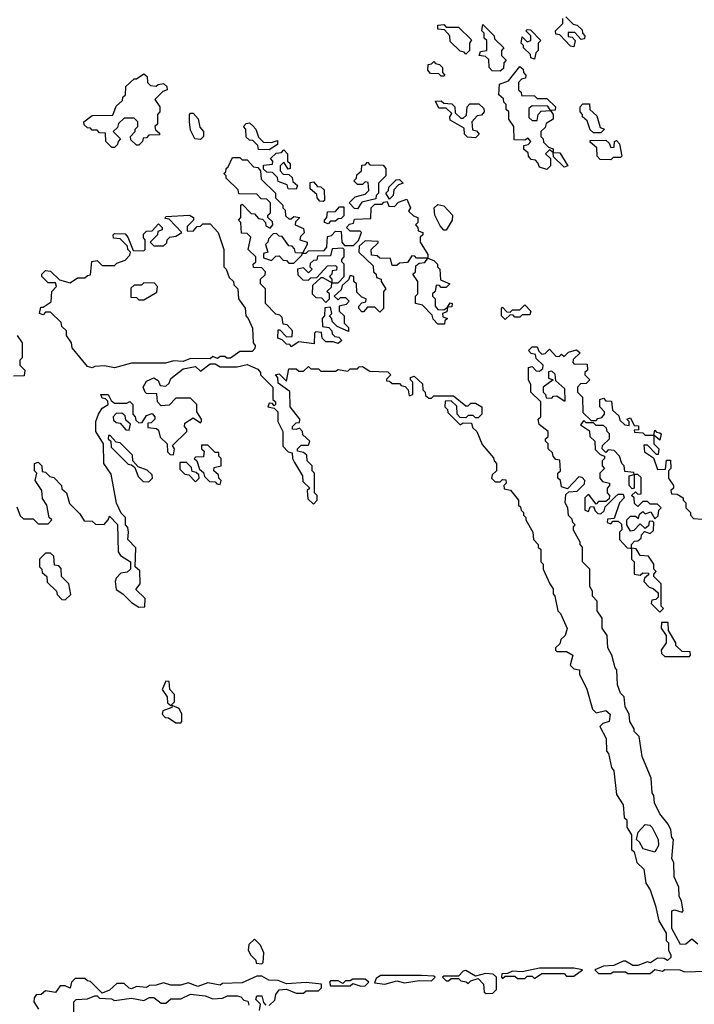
# Model space of a CAD drawing. Extents: x 2708302 to 2968450, y 494490 to 722710.
# Tile 163 of 256: x 2835760 to 2838505, y 667825 to 671830. Entities that reach past the tile are written whole.
import ezdxf

# ---------------------------------------------------------------- set-up
doc = ezdxf.new("R2010")
doc.units = 0

msp = doc.modelspace()

# ---------------------------------------------------------------- linework, layer by layer
at = {"layer": '0CON20XD'}
for points in [[(2837981.7, 671841.7), (2838011.7, 671811.7), (2838028.3, 671808.3), (2838048.3, 671788.3), (2838050, 671775), (2838060, 671765), (2838058.3, 671751.7), (2838045, 671750), (2838018.3, 671778.3), (2837991.7, 671778.3), (2837991.7, 671761.7), (2838008.3, 671758.3), (2838020, 671745), (2838015, 671720)], [(2837575, 671690), (2837568.3, 671698.3), (2837551.7, 671701.7), (2837511.7, 671741.7), (2837510, 671765), (2837488.3, 671788.3), (2837461.7, 671791.7), (2837461.7, 671808.3), (2837485, 671810), (2837495, 671800), (2837545, 671800), (2837598.3, 671748.3), (2837590, 671735), (2837590, 671705), (2837575, 671690)], [(2837715, 671620), (2837681.7, 671621.7), (2837670, 671635), (2837668.3, 671668.3), (2837655, 671680), (2837630, 671685), (2837635, 671700), (2837660, 671705), (2837660, 671745), (2837650, 671755), (2837650, 671775), (2837640, 671785), (2837645, 671810), (2837690, 671765), (2837691.7, 671751.7), (2837730, 671715), (2837720, 671705), (2837720, 671685), (2837740, 671665), (2837730, 671655), (2837728.3, 671631.7), (2837715, 671620)], [(2838015, 671720), (2838001.7, 671721.7), (2837958.3, 671768.3), (2837941.7, 671771.7), (2837940, 671785), (2837970, 671815), (2837970, 671835)], [(2837855, 671670), (2837840, 671675), (2837838.3, 671688.3), (2837810, 671715), (2837810, 671725), (2837800, 671735), (2837805, 671760), (2837825, 671740), (2837840, 671745), (2837840, 671765), (2837820, 671785), (2837825, 671790), (2837838.3, 671788.3), (2837880, 671745), (2837870, 671735), (2837870, 671705), (2837860, 671695), (2837855, 671670)], [(2837485, 671600), (2837475, 671600), (2837465, 671610), (2837431.7, 671611.7), (2837420, 671625), (2837421.7, 671648.3), (2837435, 671650), (2837445, 671660), (2837451.7, 671651.7), (2837468.3, 671648.3), (2837480, 671635), (2837480, 671615), (2837490, 671605), (2837485, 671600)], [(2837905, 671220), (2837875, 671230), (2837868.3, 671248.3), (2837858.3, 671258.3), (2837841.7, 671261.7), (2837830, 671275), (2837828.3, 671288.3), (2837811.7, 671301.7), (2837811.7, 671318.3), (2837828.3, 671321.7), (2837840, 671335), (2837828.3, 671348.3), (2837815, 671340), (2837771.7, 671341.7), (2837770, 671395), (2837750, 671425), (2837750, 671455), (2837740, 671465), (2837740, 671485), (2837730, 671495), (2837728.3, 671508.3), (2837710, 671525), (2837711.7, 671568.3), (2837748.3, 671581.7), (2837795, 671640), (2837808.3, 671628.3), (2837810, 671615), (2837820, 671605), (2837818.3, 671591.7), (2837801.7, 671588.3), (2837790, 671575), (2837790, 671545), (2837800, 671535), (2837801.7, 671521.7), (2837855, 671520), (2837865, 671510), (2837905, 671510), (2837940, 671475), (2837938.3, 671461.7), (2837920, 671460), (2837930, 671445), (2837930, 671425), (2837901.7, 671408.3), (2837898.3, 671391.7), (2837880, 671375), (2837880, 671355), (2837890, 671345), (2837891.7, 671331.7), (2837911.7, 671311.7), (2837930, 671305), (2837930, 671290), (2837958.3, 671288.3), (2837990, 671235), (2837975, 671230), (2837931.7, 671271.7), (2837930, 671290), (2837915, 671300), (2837900, 671285), (2837920, 671265), (2837920, 671235), (2837905, 671220)], [(2836145, 671310), (2836135, 671310), (2836110, 671335), (2836108.3, 671368.3), (2836085, 671370), (2836075, 671380), (2836055, 671380), (2836048.3, 671388.3), (2836035, 671390), (2836021.7, 671401.7), (2836020, 671415), (2836055, 671440), (2836138.3, 671441.7), (2836151.7, 671478.3), (2836178.3, 671501.7), (2836180, 671515), (2836190, 671525), (2836191.7, 671558.3), (2836225, 671590), (2836235, 671590), (2836265, 671610), (2836278.3, 671598.3), (2836280, 671575), (2836291.7, 671561.7), (2836315, 671560), (2836323, 671567), (2836345, 671570), (2836358.3, 671558.3), (2836360, 671545), (2836341.7, 671538.3), (2836310, 671505), (2836330, 671475), (2836330, 671455), (2836320, 671445), (2836320, 671405), (2836310, 671395), (2836311.7, 671381.7), (2836328.3, 671368.3), (2836328.3, 671361.7), (2836285, 671360), (2836275, 671350), (2836261.7, 671348.3), (2836260, 671335), (2836245, 671320), (2836235, 671320), (2836211.7, 671341.7), (2836210, 671355), (2836230, 671375), (2836230, 671385), (2836240, 671395), (2836240, 671415), (2836225, 671430), (2836185, 671430), (2836161.7, 671408.3), (2836158.3, 671391.7), (2836140, 671375), (2836170, 671345), (2836160, 671335), (2836158.3, 671321.7), (2836145, 671310)], [(2837615, 671350), (2837581.7, 671351.7), (2837570, 671365), (2837568.3, 671388.3), (2837511.7, 671421.7), (2837510, 671435), (2837518.3, 671448.3), (2837495, 671470), (2837465, 671470), (2837451.7, 671498.3), (2837475, 671500), (2837485, 671490), (2837518.3, 671488.3), (2837530, 671475), (2837531.7, 671451.7), (2837555, 671430), (2837565, 671430), (2837578.3, 671441.7), (2837580, 671475), (2837591.7, 671488.3), (2837628.3, 671488.3), (2837648.3, 671468.3), (2837650, 671455), (2837638.3, 671441.7), (2837621.7, 671438.3), (2837600, 671415), (2837601.7, 671381.7), (2837618.3, 671378.3), (2837630, 671365), (2837615, 671350)], [(2837865, 671420), (2837870, 671445), (2837881.7, 671458.3), (2837920, 671460), (2837908.3, 671478.3), (2837845, 671480), (2837831.7, 671468.3), (2837831.7, 671431.7), (2837845, 671420), (2837865, 671420)], [(2838125, 671370), (2838095, 671370), (2838081.7, 671381.7), (2838068.3, 671418.3), (2838050, 671435), (2838050, 671445), (2838040, 671455), (2838040, 671475), (2838051.7, 671488.3), (2838078.3, 671488.3), (2838080, 671465), (2838108.3, 671438.3), (2838121.7, 671391.7), (2838140, 671385), (2838125, 671370)], [(2836495, 671342.5), (2836472.5, 671345), (2836455, 671380), (2836450, 671415), (2836450, 671445), (2836455, 671450), (2836465, 671450), (2836486.1, 671426.1), (2836493, 671393), (2836507.5, 671375), (2836507.5, 671355), (2836495, 671342.5)], [(2836775, 671300), (2836731.7, 671301.7), (2836728.3, 671318.3), (2836708.3, 671338.3), (2836695, 671340), (2836681.7, 671351.7), (2836680, 671385), (2836670, 671395), (2836681.7, 671408.3), (2836695, 671410), (2836708.3, 671398.3), (2836720, 671385), (2836731.7, 671351.7), (2836751.7, 671331.7), (2836785, 671330), (2836808.3, 671338.3), (2836808.3, 671321.7), (2836775, 671300)], [(2838165, 671260), (2838121.7, 671261.7), (2838110, 671275), (2838108.3, 671308.3), (2838081.7, 671331.7), (2838081.7, 671338.3), (2838145, 671340), (2838158.3, 671328.3), (2838165, 671310), (2838178.3, 671311.7), (2838180, 671335), (2838188.3, 671338.3), (2838200, 671325), (2838210, 671275), (2838205, 671270), (2838175, 671270), (2838165, 671260)], [(2836885, 671140), (2836851.7, 671141.7), (2836848.3, 671158.3), (2836811.7, 671171.7), (2836808.3, 671188.3), (2836788.3, 671208.3), (2836765, 671210), (2836751.7, 671221.7), (2836751.7, 671238.3), (2836788.3, 671241.7), (2836790, 671255), (2836780, 671265), (2836803, 671287), (2836825, 671290), (2836835, 671300), (2836850, 671285), (2836850, 671255), (2836860, 671245), (2836860, 671225), (2836851.7, 671221.7), (2836835, 671250), (2836820, 671235), (2836820, 671215), (2836831.7, 671201.7), (2836855, 671200), (2836868.3, 671188.3), (2836871.7, 671171.7), (2836890, 671155), (2836885, 671140)], [(2836865, 670500), (2836858.3, 670508.3), (2836845, 670510), (2836828.3, 670528.3), (2836810, 670535), (2836811.7, 670568.3), (2836818.3, 670568.3), (2836845, 670540), (2836868.3, 670541.7), (2836870, 670565), (2836848.3, 670588.3), (2836831.7, 670591.7), (2836828.3, 670618.3), (2836818.3, 670628.3), (2836801.7, 670631.7), (2836760, 670675), (2836760, 670735), (2836740, 670755), (2836740, 670775), (2836758.3, 670791.7), (2836760, 670805), (2836745, 670820), (2836711.7, 670821.7), (2836710, 670835), (2836720, 670845), (2836720, 670865), (2836690, 670895), (2836700, 670945), (2836685, 670960), (2836661.7, 670961.7), (2836660, 671005), (2836650, 671015), (2836660, 671025), (2836660, 671075), (2836665, 671080), (2836701.7, 671041.7), (2836715, 671040), (2836731.7, 671021.7), (2836748.3, 671018.3), (2836760, 671005), (2836761.7, 670991.7), (2836778.3, 670981.7), (2836790, 670995), (2836788.3, 671008.3), (2836770, 671025), (2836770, 671035), (2836780, 671045), (2836780, 671085), (2836765, 671100), (2836741.7, 671101.7), (2836725, 671120), (2836651.7, 671121.7), (2836648.3, 671138.3), (2836600, 671185), (2836600, 671195), (2836590, 671205), (2836598.3, 671211.7), (2836600, 671225), (2836608.3, 671231.7), (2836625, 671270), (2836655, 671270), (2836665, 671260), (2836685, 671260), (2836711.7, 671231.7), (2836728.3, 671228.3), (2836740, 671215), (2836741.7, 671181.7), (2836800, 671125), (2836800, 671105), (2836830, 671075), (2836830, 671065), (2836840, 671055), (2836841.7, 671031.7), (2836855, 671020), (2836865, 671020), (2836875, 671030), (2836900, 671025), (2836881.7, 671008.3), (2836880, 670995), (2836915, 670980), (2836917, 670963), (2836901.7, 670948.3), (2836900, 670935), (2836930, 670925), (2836930, 670915), (2836910, 670880), (2836925, 670880), (2836935, 670890), (2836998.3, 670891.7), (2837010, 670905), (2837011.7, 670948.3), (2837028.3, 670951.7), (2837045, 670970), (2837068.3, 670968.3), (2837070, 670925), (2837081.7, 670911.7), (2837118.3, 670911.7), (2837138.3, 670931.7), (2837150, 670965), (2837145, 670970), (2837105, 670970), (2837090, 670985), (2837101.7, 670998.3), (2837118.3, 671001.7), (2837121.7, 671018.3), (2837188.3, 671021.7), (2837190, 671065), (2837205, 671080), (2837235, 671080), (2837241.7, 671088.3), (2837255, 671090), (2837261.7, 671071.7), (2837285, 671070), (2837301.7, 671088.3), (2837335, 671100), (2837350, 671065), (2837341.7, 671051.7), (2837361.7, 671031.7), (2837380, 671025), (2837380, 671005), (2837370, 670995), (2837380, 670985), (2837381.7, 670971.7), (2837400, 670965), (2837400, 670955), (2837390, 670945), (2837390, 670925), (2837420, 670875), (2837420, 670860), (2837445, 670850), (2837460, 670835), (2837460, 670825), (2837470, 670815), (2837471.7, 670771.7), (2837510, 670755), (2837495, 670740), (2837475, 670740), (2837468.3, 670748.3), (2837455, 670750), (2837450, 670725), (2837440, 670715), (2837440, 670705), (2837450, 670695), (2837450, 670665), (2837461.7, 670651.7), (2837485, 670650), (2837500, 670660), (2837511.7, 670678.3), (2837520, 670675), (2837518.3, 670661.7), (2837500, 670660), (2837498.3, 670641.7), (2837480, 670635), (2837481.7, 670621.7), (2837500, 670615), (2837490, 670605), (2837488.3, 670591.7), (2837461.7, 670591.7), (2837441.7, 670611.7), (2837438.3, 670628.3), (2837398.3, 670668.3), (2837370, 670675), (2837370, 670705), (2837380, 670715), (2837380, 670765), (2837360, 670795), (2837370, 670805), (2837371.7, 670828.3), (2837385, 670840), (2837408.3, 670841.7), (2837420, 670860), (2837375, 670860), (2837368.3, 670868.3), (2837355, 670870), (2837338.3, 670841.7), (2837305, 670840), (2837295, 670830), (2837275, 670830), (2837268.3, 670858.3), (2837225, 670860), (2837215, 670870), (2837191.7, 670871.7), (2837190, 670895), (2837218.3, 670921.7), (2837218.3, 670928.3), (2837165, 670930), (2837141.7, 670908.3), (2837140, 670885), (2837198.3, 670828.3), (2837200, 670805), (2837210, 670795), (2837211.7, 670781.7), (2837230, 670775), (2837230, 670765), (2837250, 670735), (2837240, 670725), (2837240, 670655), (2837225, 670640), (2837205, 670660), (2837175, 670660), (2837158.3, 670641.7), (2837151.7, 670641.7), (2837140, 670655), (2837140, 670665), (2837151.7, 670678.3), (2837168.3, 670681.7), (2837170, 670695), (2837151.7, 670701.7), (2837131.7, 670721.7), (2837130, 670755), (2837120, 670765), (2837120, 670785), (2837105, 670790), (2837098.3, 670771.7), (2837071.7, 670748.3), (2837068.3, 670731.7), (2837040, 670705), (2837055, 670690), (2837065, 670700), (2837085, 670700), (2837100, 670685), (2837088.3, 670671.7), (2837060, 670665), (2837060, 670645), (2837080, 670625), (2837080, 670595), (2837098.3, 670578.3), (2837098.3, 670561.7), (2837051.7, 670581.7), (2837031.7, 670601.7), (2837030, 670615), (2837020, 670625), (2837030, 670635), (2837025, 670660), (2837001.7, 670658.3), (2837000, 670625), (2836990, 670615), (2836991.7, 670581.7), (2837018.3, 670578.3), (2837030, 670565), (2837031.7, 670551.7), (2837041.7, 670541.7), (2837058.3, 670538.3), (2837070, 670525), (2837055, 670512.5), (2837035, 670520), (2837005, 670520), (2836990, 670535), (2836988.3, 670558.3), (2836965, 670560), (2836960, 670555), (2836958.3, 670511.7), (2836895, 670520), (2836865, 670500)], [(2837135, 671060), (2837121.7, 671061.7), (2837100, 671085), (2837125, 671110), (2837165, 671120), (2837180, 671135), (2837178.3, 671168.3), (2837165, 671170), (2837155, 671160), (2837135, 671160), (2837120, 671175), (2837130, 671185), (2837131.7, 671198.3), (2837150, 671215), (2837151.7, 671238.3), (2837165, 671240), (2837175, 671250), (2837185, 671240), (2837238.3, 671238.3), (2837250, 671225), (2837250, 671195), (2837220, 671165), (2837220, 671125), (2837210, 671115), (2837208.3, 671101.7), (2837151.7, 671088.3), (2837135, 671060)], [(2836995, 671090), (2836981.7, 671091.7), (2836970, 671105), (2836968.3, 671118.3), (2836941.7, 671141.7), (2836941.7, 671168.3), (2836955, 671170), (2836971.7, 671151.7), (2836985, 671150), (2836998.3, 671138.3), (2837000, 671095), (2836995, 671090)], [(2837265, 671100), (2837250, 671125), (2837260, 671135), (2837261.7, 671148.3), (2837291.7, 671178.3), (2837305, 671180), (2837320, 671165), (2837301.7, 671158.3), (2837281.7, 671138.3), (2837280, 671115), (2837265, 671100)], [(2837495, 670973.3), (2837485, 670973.8), (2837470.9, 670990.9), (2837449.2, 671035), (2837446, 671065), (2837461.3, 671078.7), (2837485, 671072.5), (2837520.6, 671035), (2837519.6, 671015), (2837495, 670973.3)], [(2837015, 671000), (2837000, 671005), (2837000, 671015), (2837010, 671025), (2837011.7, 671048.3), (2837045, 671050), (2837061.7, 671068.3), (2837078.3, 671068.3), (2837078.3, 671031.7), (2837068.3, 671021.7), (2837055, 671020), (2837045, 671010), (2837025, 671010), (2837015, 671000)], [(2836145, 670413.3), (2836105, 670422.5), (2836065, 670420), (2836055, 670413.3), (2836035, 670420), (2835972.5, 670495), (2835970, 670515), (2835950, 670545), (2835950, 670565), (2835931.7, 670581.7), (2835928.3, 670598.3), (2835885, 670640), (2835865, 670640), (2835855, 670630), (2835840, 670635), (2835845, 670660), (2835855, 670660), (2835888.3, 670681.7), (2835890, 670725), (2835910, 670745), (2835905, 670760), (2835875, 670760), (2835850, 670785), (2835850, 670795), (2835865, 670810), (2835885, 670807.5), (2835921.7, 670771.7), (2835965, 670760), (2835995, 670780), (2836025, 670780), (2836035, 670790), (2836048.3, 670791.7), (2836053, 670847), (2836075, 670850), (2836095, 670830), (2836145, 670830), (2836155, 670840), (2836188.3, 670851.7), (2836208.3, 670871.7), (2836210, 670885), (2836200, 670895), (2836198.3, 670908.3), (2836168.3, 670938.3), (2836141.7, 670941.7), (2836140, 670955), (2836145, 670960), (2836188.3, 670958.3), (2836200, 670945), (2836221.7, 670891.7), (2836265, 670890), (2836270, 670895), (2836270, 670935), (2836263, 670943), (2836263, 670957), (2836275, 670970), (2836298.3, 670971.7), (2836325, 671000), (2836340, 670985), (2836340, 670975), (2836321.7, 670968.3), (2836320, 670955), (2836290, 670925), (2836305, 670910), (2836345, 670910), (2836358.3, 670921.7), (2836360, 670935), (2836370, 670945), (2836395, 670950), (2836420, 670965), (2836368.3, 671018.3), (2836351.7, 671021.7), (2836355, 671030), (2836450, 671035), (2836467.5, 671025), (2836467.5, 671015), (2836441.7, 670988.3), (2836441.7, 670971.7), (2836465, 670970), (2836481.7, 670988.3), (2836495, 670990), (2836505, 671000), (2836535, 671000), (2836567.5, 670965), (2836590, 670895), (2836590, 670825), (2836600, 670815), (2836611.7, 670781.7), (2836630, 670765), (2836631.7, 670751.7), (2836647.5, 670735), (2836650, 670695), (2836677, 670657), (2836680, 670625), (2836690, 670615), (2836706.7, 670575), (2836710, 670515), (2836717.5, 670505), (2836717, 670493), (2836705, 670480), (2836655, 670480), (2836617, 670453), (2836603, 670453), (2836595, 670460), (2836575, 670460), (2836565, 670452.5), (2836545, 670460), (2836535, 670450), (2836455, 670452.5), (2836425, 670440), (2836385, 670442.5), (2836353, 670433), (2836215, 670432.5), (2836145, 670413.3)], [(2836875, 670840), (2836908.3, 670871.7), (2836910, 670880), (2836881.7, 670881.7), (2836878.3, 670898.3), (2836868.3, 670908.3), (2836855, 670910), (2836828.3, 670948.3), (2836815, 670950), (2836805, 670960), (2836791.7, 670958.3), (2836771.7, 670938.3), (2836770, 670925), (2836760, 670915), (2836770, 670885), (2836751.7, 670878.3), (2836751.7, 670861.7), (2836785, 670850), (2836801.7, 670868.3), (2836815, 670870), (2836831.7, 670851.7), (2836845, 670850), (2836855, 670840), (2836875, 670840)], [(2837055, 670760), (2837080, 670785), (2837080, 670835), (2837070, 670845), (2837070, 670855), (2837080, 670865), (2837080, 670895), (2837075, 670900), (2837031.7, 670898.3), (2837025, 670870), (2836971.7, 670868.3), (2836968.3, 670851.7), (2836955, 670850), (2836941.7, 670838.3), (2836940, 670825), (2836950, 670815), (2836935, 670800), (2836915, 670820), (2836890, 670815), (2836891.7, 670791.7), (2836911.7, 670771.7), (2836935, 670770), (2836945, 670780), (2836968.3, 670781.7), (2837011.7, 670828.3), (2837045, 670830), (2837050, 670825), (2837048.3, 670811.7), (2837031.7, 670808.3), (2837030, 670795), (2837020, 670785), (2837030, 670775), (2837030, 670760), (2837055, 670760)], [(2836265, 670690), (2836318.3, 670721.7), (2836320, 670745), (2836308.3, 670758.3), (2836265, 670760), (2836255, 670750), (2836225, 670750), (2836211.7, 670738.3), (2836211.7, 670701.7), (2836235, 670700), (2836245, 670690), (2836265, 670690)], [(2837005, 670680), (2837020, 670695), (2837020, 670715), (2837010, 670725), (2837028.3, 670741.7), (2837030, 670760), (2836995, 670780), (2836985, 670780), (2836951.7, 670748.3), (2836950, 670715), (2836965, 670700), (2836988.3, 670698.3), (2837005, 670680)], [(2837735, 670610), (2837720, 670625), (2837720, 670655), (2837725, 670660), (2837741.7, 670641.7), (2837755, 670640), (2837765, 670650), (2837795, 670650), (2837815, 670670), (2837840, 670645), (2837835, 670630), (2837805, 670630), (2837795, 670620), (2837775, 670620), (2837768.3, 670628.3), (2837755, 670630), (2837735, 670610)], [(2835750, 670545), (2835770, 670515), (2835770, 670455), (2835760, 670445), (2835760, 670425), (2835780, 670405), (2835778.3, 670381.7), (2835735, 670380)], [(2838519.3, 668069.3), (2838495, 668090), (2838470, 668070), (2838448.8, 668068.8), (2838413, 668133), (2838413.3, 668205), (2838425, 668208.8), (2838455, 668200), (2838460, 668205), (2838453.3, 668245), (2838443.3, 668265), (2838441.7, 668301.7), (2838423.6, 668343.6), (2838421.7, 668401.7), (2838413, 668417), (2838420, 668495), (2838413, 668503), (2838410, 668535), (2838398.3, 668558.3), (2838365, 668600), (2838343.3, 668645), (2838340, 668675), (2838333.3, 668685), (2838330, 668745), (2838293, 668833), (2838280, 668915), (2838260, 668935), (2838260, 668945), (2838242.5, 668975), (2838240, 669005), (2838223.3, 669035), (2838220, 669075), (2838205, 669090), (2838192.5, 669125), (2838190, 669185), (2838183, 669193), (2838170, 669245), (2838152.5, 669275), (2838150, 669325), (2838130, 669355), (2838130, 669395), (2838110, 669425), (2838110, 669465), (2838090, 669485), (2838090, 669505), (2838080, 669525), (2838080, 669595), (2838050, 669625), (2838050, 669685), (2838040, 669695), (2838040, 669705), (2838013, 669753), (2838013, 669767), (2838020, 669775), (2838010, 669785), (2838008.3, 669798.3), (2837993, 669813), (2837990, 669845), (2837980, 669865), (2837981.7, 669898.3), (2837995, 669910), (2838028.3, 669911.7), (2838058.3, 669941.7), (2838060, 669955), (2838048.3, 669968.3), (2838035, 669970), (2837988.3, 669921.7), (2837965, 669930), (2837960, 669955), (2837950, 669965), (2837950, 669985), (2837960, 669995), (2837958.3, 670038.3), (2837941.7, 670041.7), (2837930, 670055), (2837928.3, 670068.3), (2837910, 670085), (2837910, 670105), (2837900, 670115), (2837900, 670125), (2837910, 670135), (2837910, 670155), (2837873, 670183), (2837870, 670205), (2837880, 670215), (2837880, 670275), (2837840, 670315), (2837840, 670345), (2837830, 670365), (2837830, 670415), (2837845, 670420), (2837861.7, 670401.7), (2837875, 670400), (2837888.3, 670411.7), (2837890, 670425), (2837861.7, 670451.7), (2837858.3, 670468.3), (2837841.7, 670471.7), (2837830, 670485), (2837845, 670500), (2837865, 670500), (2837871.7, 670481.7), (2837885, 670470), (2837898.3, 670471.7), (2837915, 670490), (2837941.7, 670461.7), (2837955, 670460), (2837965, 670470), (2837975, 670460), (2837993, 670477), (2838025, 670487.5), (2838040, 670475), (2838011.7, 670448.3), (2838010, 670435), (2838015, 670430), (2838068.3, 670428.3), (2838070, 670405), (2838060, 670395), (2838060, 670385), (2838080, 670365), (2838065, 670350), (2838041.7, 670348.3), (2838030, 670335), (2838030, 670315), (2838050, 670295), (2838051.7, 670231.7), (2838085, 670200), (2838105, 670200), (2838111.7, 670208.3), (2838128.3, 670211.7), (2838140, 670225), (2838140, 670235), (2838120, 670255), (2838120, 670285), (2838135, 670290), (2838145, 670280), (2838168.3, 670278.3), (2838171.7, 670241.7), (2838198.3, 670218.3), (2838201.7, 670201.7), (2838221.7, 670181.7), (2838240, 670180), (2838240, 670195), (2838230, 670205), (2838245, 670210), (2838260, 670180), (2838278.3, 670178.3), (2838278.3, 670161.7), (2838260, 670160), (2838261.7, 670151.7), (2838295, 670150), (2838305, 670140), (2838340, 670140), (2838345, 670160), (2838351.7, 670151.7), (2838365, 670150), (2838370, 670145), (2838365, 670120), (2838340, 670140), (2838340, 670105), (2838360, 670085), (2838358.3, 670061.7), (2838351.7, 670061.7), (2838315, 670100), (2838300, 670100), (2838301.7, 670071.7), (2838338.3, 670048.3), (2838355, 670000), (2838388.3, 670001.7), (2838391.7, 670038.3), (2838408.3, 670038.3), (2838410, 670005), (2838400, 669995), (2838400, 669965), (2838420, 669935), (2838420, 669925), (2838410, 669915), (2838411.7, 669901.7), (2838435, 669900), (2838460, 669885), (2838460, 669875), (2838470, 669865), (2838470, 669845), (2838490, 669825), (2838490, 669815), (2838501.7, 669801.7), (2838538.3, 669798.3)], [(2836248.3, 669588.3), (2836230, 669605), (2836231.7, 669681.7), (2836200, 669715), (2836202.5, 669745), (2836200, 669765), (2836190, 669775), (2836190, 669805), (2836173, 669823), (2836153, 669863), (2836131.7, 669981.7), (2836102.5, 670025), (2836100, 670105), (2836070, 670155), (2836070, 670195), (2836080, 670225), (2836095, 670250), (2836120, 670265), (2836118.3, 670278.3), (2836108.3, 670288.3), (2836095, 670290), (2836090, 670305), (2836120, 670305), (2836131.7, 670281.7), (2836145, 670270), (2836195, 670270), (2836207.5, 670277.5), (2836220, 670265), (2836220, 670225), (2836230, 670215), (2836231.7, 670201.7), (2836245, 670190), (2836258.3, 670191.7), (2836275, 670220), (2836298.3, 670228.3), (2836310, 670215), (2836310, 670205), (2836295, 670190), (2836281.7, 670188.3), (2836281.7, 670171.7), (2836317, 670167), (2836325, 670160), (2836331.7, 670131.7), (2836360, 670105), (2836361.7, 670071.7), (2836371.7, 670061.7), (2836385, 670060), (2836390, 670085), (2836381.7, 670098.3), (2836440, 670155), (2836440, 670165), (2836430, 670175), (2836431.7, 670188.3), (2836465, 670210), (2836495, 670190), (2836500, 670195), (2836500, 670205), (2836480, 670235), (2836480, 670265), (2836455, 670290), (2836395, 670290), (2836368.3, 670261.7), (2836335, 670260), (2836320, 670275), (2836318.3, 670308.3), (2836275, 670310), (2836270, 670315), (2836262.5, 670335), (2836275, 670360), (2836305, 670373.3), (2836323, 670363), (2836331.7, 670341.7), (2836355, 670340), (2836368.3, 670351.7), (2836375, 670370), (2836425, 670410), (2836475, 670420), (2836495, 670400), (2836535, 670430), (2836555, 670430), (2836575, 670417.5), (2836645, 670417.5), (2836685, 670427.5), (2836728.3, 670408.3), (2836740, 670395), (2836740, 670385), (2836790, 670335), (2836790, 670285), (2836800, 670275), (2836800, 670265), (2836795, 670260), (2836788.3, 670268.3), (2836775, 670270), (2836770, 670255), (2836795, 670250), (2836810, 670235), (2836810, 670195), (2836830, 670155), (2836830, 670095), (2836851.7, 670071.7), (2836868.3, 670068.3), (2836870, 670045), (2836878.3, 670028.3), (2836910, 669975), (2836911.7, 669951.7), (2836940, 669925), (2836930, 669915), (2836931.7, 669881.7), (2836955, 669860), (2836970, 669875), (2836970, 669895), (2836960, 669905), (2836960, 669985), (2836950, 669995), (2836950, 670015), (2836930, 670035), (2836928.3, 670058.3), (2836915, 670070), (2836890, 670075), (2836890, 670085), (2836905, 670100), (2836935, 670100), (2836940, 670115), (2836911.7, 670141.7), (2836910, 670155), (2836898.3, 670168.3), (2836885, 670162.5), (2836870, 670165), (2836870, 670175), (2836885, 670190), (2836898.3, 670191.7), (2836900, 670205), (2836860, 670255), (2836858.3, 670318.3), (2836811.7, 670351.7), (2836810, 670375), (2836800, 670385), (2836815, 670390), (2836845, 670360), (2836855, 670410), (2836885, 670410), (2836895, 670400), (2836915, 670400), (2836935, 670420), (2836945, 670410), (2836975, 670410), (2836985, 670400), (2837045, 670400), (2837055, 670407.5), (2837095, 670400), (2837105, 670410), (2837135, 670410), (2837141.7, 670418.3), (2837155, 670420), (2837185, 670400), (2837258.3, 670398.3), (2837270, 670385), (2837251.7, 670368.3), (2837251.7, 670361.7), (2837265, 670360), (2837275, 670350), (2837305, 670350), (2837311.7, 670341.7), (2837328.3, 670338.3), (2837340, 670325), (2837345, 670300), (2837360, 670305), (2837360, 670355), (2837350, 670365), (2837350, 670375), (2837365, 670380), (2837398.3, 670348.3), (2837400, 670325), (2837410, 670315), (2837411.7, 670301.7), (2837425, 670290), (2837435, 670290), (2837445, 670300), (2837525, 670300), (2837575, 670260), (2837585, 670260), (2837595, 670270), (2837615, 670270), (2837640, 670255), (2837640, 670225), (2837625, 670210), (2837615, 670210), (2837605, 670220), (2837585, 670220), (2837575, 670210), (2837551.7, 670211.7), (2837540, 670225), (2837538.3, 670258.3), (2837515, 670280), (2837491.7, 670278.3), (2837490, 670255), (2837500, 670245), (2837501.7, 670231.7), (2837551.7, 670181.7), (2837565, 670190), (2837598.3, 670188.3), (2837601.7, 670171.7), (2837620, 670155), (2837641.7, 670101.7), (2837688.3, 670048.3), (2837690, 670035), (2837700, 670025), (2837700, 669995), (2837681.7, 669978.3), (2837680, 669965), (2837695, 669950), (2837715, 669950), (2837725, 669960), (2837738.3, 669958.3), (2837740, 669945), (2837730, 669935), (2837731.7, 669921.7), (2837756.4, 669916.4), (2837790, 669875), (2837790, 669855), (2837798.3, 669848.3), (2837800, 669835), (2837810, 669825), (2837810, 669815), (2837820, 669805), (2837820, 669795), (2837847.5, 669745), (2837850, 669715), (2837870, 669695), (2837870, 669685), (2837880, 669675), (2837880, 669625), (2837890, 669615), (2837890, 669595), (2837917.5, 669535), (2837930, 669515), (2837930, 669495), (2837937.5, 669485), (2837950, 669425), (2837960, 669415), (2837987, 669353), (2837980, 669325), (2837961.7, 669308.3), (2837958.3, 669291.7), (2837940, 669275), (2837940, 669265), (2837945, 669260), (2837985, 669260), (2838010, 669245), (2838000, 669205), (2838015, 669190), (2838037.5, 669185), (2838038.3, 669168.3), (2838067, 669107), (2838090, 669025), (2838105, 669010), (2838145, 669020.6), (2838162.2, 669005), (2838158, 668975), (2838133, 668967), (2838120, 668955), (2838146.4, 668906.4), (2838147.5, 668855), (2838156.2, 668845), (2838168.3, 668788.3), (2838177.5, 668775), (2838188.3, 668678.3), (2838215.9, 668635.9), (2838220, 668585), (2838230, 668575), (2838230, 668545), (2838250, 668515), (2838250, 668455), (2838260, 668445), (2838271.7, 668401.7), (2838300, 668375), (2838308.3, 668318.3), (2838325, 668290), (2838347.5, 668225), (2838360, 668165), (2838390, 668115), (2838390, 668085), (2838400, 668075), (2838400, 668045), (2838410, 668025), (2838410, 668015), (2838396.4, 668003.6), (2838381.7, 668011.7), (2838355, 668012.5), (2838326.4, 667993.6), (2838315, 667997.5), (2838275, 667982.5), (2838255, 667982.5), (2838225, 668000), (2838215, 668000), (2838177, 667983), (2838135, 667980), (2838100, 667965), (2838115, 667950), (2838165, 667950), (2838175, 667957.5), (2838225, 667957.5), (2838235, 667950), (2838325, 667950), (2838345, 667966.7), (2838375, 667960), (2838385, 667966.7), (2838445.9, 667965.9), (2838465, 667957.5), (2838555, 667960)], [(2837980, 670280), (2837978.3, 670328.3), (2837941.7, 670361.7), (2837938.3, 670388.3), (2837925, 670400), (2837911.7, 670398.3), (2837911.7, 670371.7), (2837930, 670365), (2837890, 670335), (2837890, 670315), (2837900, 670305), (2837901.7, 670291.7), (2837925, 670290), (2837931.7, 670298.3), (2837945, 670300), (2837975, 670280), (2837980, 670280)], [(2836205, 670160), (2836210, 670185), (2836191.7, 670201.7), (2836188.3, 670218.3), (2836175, 670230), (2836151.7, 670228.3), (2836140, 670215), (2836141.7, 670201.7), (2836151.7, 670191.7), (2836168.3, 670188.3), (2836191.7, 670161.7), (2836205, 670160)], [(2838250, 669680), (2838250, 669695), (2838261.7, 669708.3), (2838275, 669710), (2838288.3, 669721.7), (2838290, 669735), (2838301.7, 669748.3), (2838325, 669740), (2838338.3, 669751.7), (2838340, 669785), (2838335, 669790), (2838321.7, 669788.3), (2838318.3, 669771.7), (2838305, 669760), (2838285, 669780), (2838258.3, 669751.7), (2838245, 669750), (2838230, 669775), (2838230, 669795), (2838245, 669810), (2838265, 669810), (2838278.3, 669801.7), (2838281.7, 669818.3), (2838295, 669830), (2838305, 669820), (2838328.3, 669828.3), (2838345, 669800), (2838358.3, 669811.7), (2838360, 669835), (2838370, 669845), (2838355, 669860), (2838325, 669860), (2838315, 669870), (2838295, 669870), (2838275, 669850), (2838261.7, 669861.7), (2838260, 669885), (2838250, 669895), (2838265, 669910), (2838275, 669900), (2838288.3, 669901.7), (2838288.3, 669968.3), (2838275, 669980), (2838260, 669980), (2838260, 669925), (2838251.7, 669921.7), (2838240, 669935), (2838240, 669975), (2838260, 669980), (2838258.3, 669988.3), (2838221.7, 669991.7), (2838220, 670015), (2838210, 670025), (2838200, 670055), (2838178.3, 670078.3), (2838155, 670080), (2838145, 670070), (2838130, 670085), (2838131.7, 670098.3), (2838160, 670125), (2838160, 670145), (2838150, 670155), (2838148.3, 670168.3), (2838135, 670180), (2838105, 670180), (2838095, 670190), (2838065, 670190), (2838055, 670200), (2838041.7, 670181.7), (2838078.3, 670158.3), (2838080, 670135), (2838100, 670115), (2838101.7, 670081.7), (2838121.7, 670061.7), (2838140, 670055), (2838140, 670045), (2838130, 670035), (2838130, 670015), (2838140, 670005), (2838120, 669985), (2838120, 669965), (2838131.7, 669951.7), (2838160, 669945), (2838160, 669935), (2838150, 669925), (2838150, 669905), (2838160, 669895), (2838158.3, 669881.7), (2838145, 669870), (2838115, 669870), (2838105, 669860), (2838075, 669900), (2838060, 669885), (2838060, 669835), (2838075, 669830), (2838081.7, 669848.3), (2838095, 669850), (2838101.7, 669831.7), (2838111.7, 669821.7), (2838125, 669820), (2838138.3, 669831.7), (2838141.7, 669848.3), (2838181.7, 669888.3), (2838195, 669900), (2838215, 669900), (2838220, 669885), (2838200, 669865), (2838178.3, 669801.7), (2838151.7, 669798.3), (2838150, 669785), (2838165, 669780), (2838175, 669790), (2838195, 669790), (2838208.3, 669778.3), (2838210, 669755), (2838200, 669745), (2838200, 669715), (2838231.7, 669681.7), (2838245, 669680), (2838250, 669680)], [(2836285, 669950), (2836300, 669965), (2836298.3, 669978.3), (2836278.3, 669998.3), (2836241.7, 670011.7), (2836220, 670035), (2836218.3, 670058.3), (2836168.3, 670108.3), (2836151.7, 670111.7), (2836128.3, 670138.3), (2836121.7, 670138.3), (2836120, 670125), (2836130, 670115), (2836131.7, 670091.7), (2836201.7, 670021.7), (2836215, 670020), (2836228.3, 670008.3), (2836241.7, 669971.7), (2836261.7, 669951.7), (2836285, 669950)], [(2836575, 669940), (2836580, 669955), (2836570, 669965), (2836568.3, 669978.3), (2836550, 669995), (2836551.7, 670008.3), (2836580, 670015), (2836580, 670045), (2836570, 670055), (2836570, 670070), (2836555, 670070), (2836525, 670100), (2836500, 670100), (2836500, 670085), (2836510, 670075), (2836508.3, 670051.7), (2836475, 670050), (2836470, 670045), (2836480, 670035), (2836491.7, 670001.7), (2836508.3, 669988.3), (2836511.7, 669971.7), (2836531.7, 669951.7), (2836555, 669950), (2836561.7, 669941.7), (2836575, 669940)], [(2835748.3, 669848.3), (2835761.7, 669811.7), (2835775, 669800), (2835815, 669800), (2835835, 669780), (2835875, 669780), (2835890, 669795), (2835880, 669805), (2835870, 669855), (2835853, 669883), (2835850, 669915), (2835822.5, 669955), (2835830, 669985), (2835820, 669995), (2835820, 670025), (2835835, 670030), (2835850, 670015), (2835851.7, 669991.7), (2835865, 669990), (2835881.7, 669971.7), (2835898.3, 669968.3), (2835930, 669935), (2835931.7, 669921.7), (2835950, 669905), (2835961.7, 669861.7), (2836005, 669820), (2836021.7, 669791.7), (2836055, 669790), (2836068.3, 669778.3), (2836103, 669777), (2836120, 669795), (2836125, 669810), (2836157, 669777), (2836160, 669665), (2836170, 669650), (2836210, 669625), (2836210, 669595), (2836197, 669583), (2836171.7, 669578.3), (2836151.7, 669558.3), (2836147.5, 669545), (2836151.7, 669511.7), (2836180, 669495), (2836215, 669460), (2836245, 669440), (2836268.3, 669441.7), (2836270, 669475), (2836232.5, 669512.5), (2836250, 669535), (2836248.3, 669588.3)], [(2836475, 669950), (2836490, 669965), (2836488.3, 669978.3), (2836478.3, 669988.3), (2836461.7, 669991.7), (2836458.3, 670008.3), (2836438.3, 670028.3), (2836411.7, 670028.3), (2836411.7, 670001.7), (2836431.7, 669981.7), (2836448.3, 669978.3), (2836475, 669950)], [(2838365, 669420), (2838380, 669435), (2838370, 669445), (2838370, 669535), (2838340, 669565), (2838340, 669575), (2838350, 669585), (2838340, 669595), (2838340, 669615), (2838318.3, 669648.3), (2838285, 669650), (2838268.3, 669678.3), (2838250, 669680), (2838250, 669635), (2838260, 669625), (2838260, 669575), (2838285, 669570), (2838295, 669580), (2838318.3, 669578.3), (2838318.3, 669571.7), (2838301.7, 669558.3), (2838300, 669545), (2838321.7, 669521.7), (2838337, 669517), (2838358.3, 669498.3), (2838358.3, 669481.7), (2838348.3, 669471.7), (2838331.7, 669468.3), (2838330, 669455), (2838365, 669420)], [(2835945, 669470), (2835967.5, 669492.5), (2835960, 669535), (2835930, 669565), (2835928.3, 669598.3), (2835918.3, 669608.3), (2835901.7, 669611.7), (2835898.3, 669648.3), (2835885, 669660), (2835865, 669660), (2835840, 669635), (2835840, 669605), (2835850, 669595), (2835851.7, 669581.7), (2835870, 669565), (2835871.7, 669541.7), (2835910, 669505), (2835911.7, 669491.7), (2835931.7, 669471.7), (2835945, 669470)], [(2838485, 669240), (2838490, 669245), (2838488.3, 669258.3), (2838455, 669260), (2838430, 669285), (2838430, 669295), (2838400, 669345), (2838398.3, 669378.3), (2838371.7, 669378.3), (2838370, 669355), (2838390, 669325), (2838390, 669295), (2838370, 669265), (2838371.7, 669251.7), (2838385, 669240), (2838485, 669240)], [(2836375, 669040), (2836390, 669055), (2836390, 669085), (2836370, 669105), (2836368.3, 669138.3), (2836355, 669140), (2836340, 669105), (2836360, 669075), (2836361.7, 669051.7), (2836375, 669040)], [(2836415, 668970), (2836420, 668975), (2836420, 669005), (2836408.3, 669028.3), (2836380, 669040), (2836378.3, 669031.7), (2836341.7, 669018.3), (2836340, 669005), (2836351.7, 668991.7), (2836365, 668990), (2836395, 668970), (2836415, 668970)], [(2838345, 668443.8), (2838297.5, 668457.5), (2838282.5, 668485), (2838270, 668495), (2838276, 668525), (2838305, 668556.2), (2838323.7, 668553.7), (2838334.1, 668544.1), (2838358.1, 668495), (2838359.1, 668470.9), (2838345, 668443.8)], [(2836745, 667990), (2836750, 667995), (2836752.5, 668035), (2836740, 668065), (2836715, 668090), (2836691.7, 668068.3), (2836690, 668045), (2836700, 668025), (2836720, 668005), (2836721.7, 667991.7), (2836745, 667990)], [(2837658.3, 667868.3), (2837685, 667870), (2837700, 667885), (2837700, 667935), (2837687, 667947), (2837655, 667950), (2837615, 667940), (2837575, 667962.5), (2837565, 667960), (2837545, 667940), (2837485, 667940), (2837480, 667935), (2837495, 667920), (2837505, 667920), (2837515, 667930), (2837545, 667930), (2837555, 667920), (2837577, 667917), (2837585, 667910), (2837595, 667920), (2837625, 667930), (2837647, 667907), (2837650, 667875), (2837658.3, 667868.3)], [(2837855, 667930), (2837885, 667950), (2837975, 667950), (2837985, 667940), (2838015, 667940), (2838050, 667965), (2838015, 667972.5), (2837875, 667972.5), (2837805, 667957.5), (2837765, 667960), (2837745, 667950), (2837721.7, 667948.3), (2837720, 667935), (2837725, 667930), (2837735, 667940), (2837775, 667940), (2837785, 667930), (2837815, 667930), (2837825, 667940), (2837845, 667940), (2837855, 667930)], [(2836775, 667820), (2836798.3, 667841.7), (2836802.5, 667865), (2836816.2, 667883.8), (2836845, 667886.7), (2836885, 667870), (2836915, 667870), (2836925, 667880), (2836975, 667880), (2836988.3, 667891.7), (2836987.5, 667907.5), (2836925, 667913.3), (2836845, 667908.8), (2836811.7, 667921.7), (2836773, 667923), (2836745, 667940), (2836725, 667940), (2836665, 667912.5), (2836585, 667910), (2836575, 667903.3), (2836525, 667912.5), (2836485, 667897.5), (2836445, 667912.5), (2836415, 667902.5), (2836375, 667903.3), (2836345, 667912.5), (2836315, 667902.5), (2836288.3, 667901.7), (2836275, 667893.3), (2836235, 667897.5), (2836215, 667887.5), (2836205, 667890), (2836185, 667910), (2836155, 667910), (2836125, 667882.5), (2836095, 667870), (2836048.3, 667918.3), (2836035, 667920), (2836025, 667930), (2835985, 667930), (2835970, 667915), (2835965, 667890), (2835945, 667900), (2835925, 667900), (2835905, 667872.5), (2835865, 667880), (2835847.5, 667865), (2835827, 667863), (2835818.3, 667851.7), (2835817.5, 667835), (2835836, 667805)], [(2837148.3, 667898.3), (2837165, 667900), (2837180, 667915), (2837165, 667927.5), (2837115, 667927.5), (2837105, 667920), (2837085, 667920), (2837075, 667910), (2837055, 667920), (2837025, 667920), (2837020, 667915), (2837025, 667900), (2837105, 667900), (2837115, 667910), (2837148.3, 667898.3)], [(2837245, 667907.5), (2837295, 667920), (2837325, 667912.5), (2837385, 667922.5), (2837435, 667920), (2837450, 667935), (2837445, 667940), (2837395, 667942.5), (2837228.3, 667941.7), (2837210.7, 667929.3), (2837203, 667913), (2837245, 667907.5)], [(2835980, 667785), (2835980, 667835), (2835990, 667845), (2836035, 667847.5), (2836065, 667860), (2836075, 667860), (2836085, 667850), (2836133, 667847), (2836145, 667840), (2836215, 667850), (2836265, 667840), (2836287.5, 667852.5), (2836305, 667853.3), (2836335, 667830), (2836355, 667830), (2836375, 667847.5), (2836415, 667847.5), (2836455, 667866.7), (2836515, 667860), (2836545, 667847.5), (2836585, 667850), (2836605, 667860), (2836645, 667860), (2836660, 667855), (2836671.7, 667841.7), (2836688.3, 667838.3), (2836691.7, 667821.7)], [(2836735, 667800), (2836740, 667825), (2836720, 667845), (2836725, 667860), (2836745, 667860), (2836751.7, 667831.7), (2836761.7, 667821.7)]]:
    msp.add_lwpolyline(points, dxfattribs=at)

doc.saveas('drawing.dxf')
